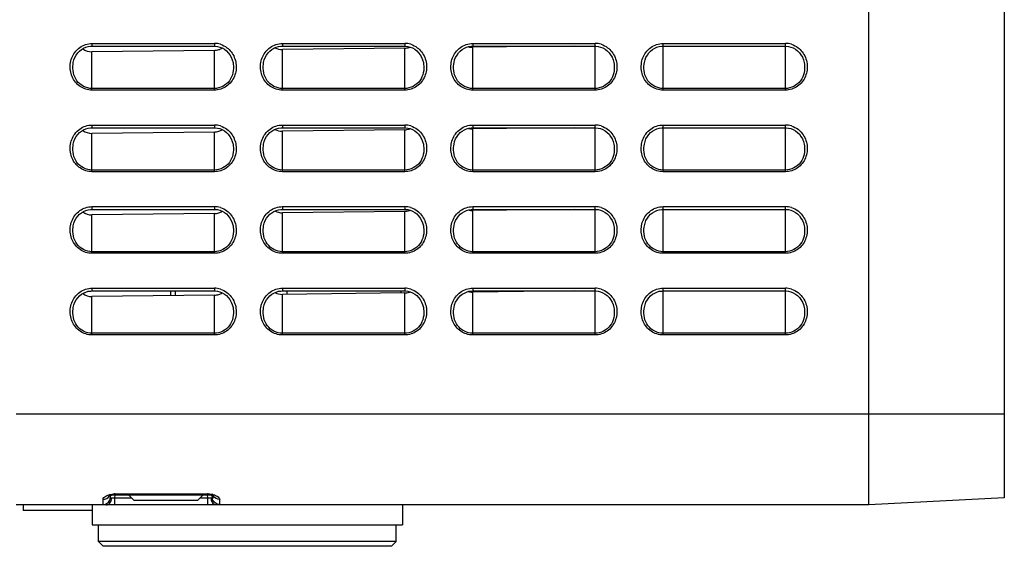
# Model space of a CAD drawing. Header units: millimetres. Extents: x 0 to 1400, y 0 to 1300.
# Tile 2 of 78: x 195 to 303, y 357 to 415. Entities that reach past the tile are written whole.
import ezdxf

# ---------------------------------------------------------------- set-up
doc = ezdxf.new("R2010")
doc.units = ezdxf.units.MM
doc.header["$LTSCALE"] = 84.740741
doc.layers.add('00_COMPONENTS', color=7, linetype='CONTINUOUS')

msp = doc.modelspace()

# ---------------------------------------------------------------- linework, layer by layer
at = {"layer": '00_COMPONENTS', "color": 7, "linetype": 'CONTINUOUS'}
for p, q in [((288.45, 361.36), (288.45, 731.26)), ((303.41, 729.08), (303.41, 362.15)), ((201.61, 411.59), (201.84, 411.73)), ((201.84, 411.73), (202.09, 411.84)), ((202.09, 411.84), (202.35, 411.92)), ((202.35, 411.92), (202.61, 411.95)), ((202.61, 411.95), (202.76, 411.96)), ((202.76, 411.96), (216.26, 411.96)), ((216.26, 411.96), (216.33, 411.96)), ((216.33, 411.96), (216.6, 411.93)), ((216.6, 411.93), (216.87, 411.86)), ((216.87, 411.86), (217.13, 411.76)), ((217.13, 411.76), (217.37, 411.62)), ((222.61, 411.59), (222.84, 411.73)), ((222.84, 411.73), (223.09, 411.84)), ((223.09, 411.84), (223.35, 411.92)), ((223.35, 411.92), (223.61, 411.95)), ((223.61, 411.95), (223.76, 411.96)), ((223.76, 411.96), (237.26, 411.96)), ((237.26, 411.74), (223.76, 411.58)), ((237.26, 411.96), (237.33, 411.96)), ((237.33, 411.96), (237.6, 411.93)), ((237.6, 411.93), (237.87, 411.86)), ((237.87, 411.86), (238.13, 411.76)), ((238.13, 411.76), (238.37, 411.62)), ((243.61, 411.59), (243.84, 411.73)), ((243.84, 411.73), (244.09, 411.84)), ((244.09, 411.84), (244.35, 411.92)), ((244.35, 411.92), (244.61, 411.95)), ((244.61, 411.95), (244.76, 411.96)), ((255.94, 411.96), (244.76, 411.83)), ((244.76, 411.96), (258.26, 411.96)), ((258.26, 411.96), (258.33, 411.96)), ((258.33, 411.96), (258.6, 411.93)), ((258.6, 411.93), (258.87, 411.86)), ((258.87, 411.86), (259.13, 411.76)), ((259.13, 411.76), (259.37, 411.62)), ((264.61, 411.59), (264.84, 411.73)), ((264.84, 411.73), (265.09, 411.84)), ((265.09, 411.84), (265.35, 411.92)), ((265.35, 411.92), (265.61, 411.95)), ((265.61, 411.95), (265.76, 411.96)), ((265.76, 411.96), (279.26, 411.96)), ((279.26, 411.96), (279.33, 411.96)), ((279.33, 411.96), (279.6, 411.93)), ((279.6, 411.93), (279.87, 411.86)), ((279.87, 411.86), (280.13, 411.76)), ((280.13, 411.76), (280.37, 411.62)), ((200.77, 410.44), (200.88, 410.72)), ((200.88, 410.72), (201.03, 410.98)), ((201.03, 410.98), (201.2, 411.21)), ((201.2, 411.21), (201.39, 411.42)), ((201.39, 411.42), (201.61, 411.59)), ((216.26, 411.49), (202.76, 411.34)), ((217.37, 411.62), (217.6, 411.45)), ((217.6, 411.45), (217.8, 411.24)), ((217.8, 411.24), (217.98, 411)), ((217.98, 411), (218.13, 410.74)), ((218.13, 410.74), (218.24, 410.46)), ((221.77, 410.44), (221.88, 410.72)), ((221.88, 410.72), (222.03, 410.98)), ((222.03, 410.98), (222.2, 411.21)), ((222.2, 411.21), (222.39, 411.42)), ((222.39, 411.42), (222.61, 411.59)), ((238.37, 411.62), (238.6, 411.45)), ((238.6, 411.45), (238.8, 411.24)), ((238.8, 411.24), (238.98, 411)), ((238.98, 411), (239.13, 410.74)), ((239.13, 410.74), (239.24, 410.46)), ((242.77, 410.44), (242.88, 410.72)), ((242.88, 410.72), (243.03, 410.98)), ((243.03, 410.98), (243.2, 411.21)), ((243.2, 411.21), (243.39, 411.42)), ((243.39, 411.42), (243.61, 411.59)), ((259.37, 411.62), (259.6, 411.45)), ((259.6, 411.45), (259.8, 411.24)), ((259.8, 411.24), (259.98, 411)), ((259.98, 411), (260.13, 410.74)), ((260.13, 410.74), (260.24, 410.46)), ((263.77, 410.44), (263.88, 410.72)), ((263.88, 410.72), (264.03, 410.98)), ((264.03, 410.98), (264.2, 411.21)), ((264.2, 411.21), (264.39, 411.42)), ((264.39, 411.42), (264.61, 411.59)), ((280.37, 411.62), (280.6, 411.45)), ((280.6, 411.45), (280.8, 411.24)), ((280.8, 411.24), (280.98, 411)), ((280.98, 411), (281.13, 410.74)), ((281.13, 410.74), (281.24, 410.46)), ((200.67, 409.98), (200.7, 410.14)), ((200.7, 410.14), (200.77, 410.44)), ((218.24, 410.46), (218.32, 410.15)), ((218.32, 410.15), (218.35, 409.98)), ((221.67, 409.98), (221.7, 410.14)), ((221.7, 410.14), (221.77, 410.44)), ((239.24, 410.46), (239.32, 410.15)), ((239.32, 410.15), (239.35, 409.98)), ((242.67, 409.98), (242.7, 410.14)), ((242.7, 410.14), (242.77, 410.44)), ((260.24, 410.46), (260.32, 410.15)), ((260.32, 410.15), (260.35, 409.98)), ((263.67, 409.98), (263.7, 410.14)), ((263.7, 410.14), (263.77, 410.44)), ((281.24, 410.46), (281.32, 410.15)), ((281.32, 410.15), (281.35, 409.98)), ((200.88, 401.72), (201.03, 401.98)), ((201.03, 401.98), (201.2, 402.21)), ((201.2, 402.21), (201.39, 402.42)), ((201.39, 402.42), (201.61, 402.59)), ((201.61, 402.59), (201.84, 402.73)), ((201.84, 402.73), (202.09, 402.84)), ((202.09, 402.84), (202.35, 402.92)), ((202.35, 402.92), (202.61, 402.95)), ((202.61, 402.95), (202.76, 402.96)), ((202.76, 402.96), (216.26, 402.96)), ((216.26, 402.49), (202.76, 402.34)), ((216.26, 402.96), (216.33, 402.96)), ((216.33, 402.96), (216.6, 402.93)), ((216.6, 402.93), (216.87, 402.86)), ((216.87, 402.86), (217.13, 402.76)), ((217.13, 402.76), (217.37, 402.62)), ((217.37, 402.62), (217.6, 402.45)), ((217.6, 402.45), (217.8, 402.24)), ((217.8, 402.24), (217.98, 402)), ((217.98, 402), (218.13, 401.74)), ((221.88, 401.72), (222.03, 401.98)), ((222.03, 401.98), (222.2, 402.21)), ((222.2, 402.21), (222.39, 402.42)), ((222.39, 402.42), (222.61, 402.59)), ((222.61, 402.59), (222.84, 402.73)), ((222.84, 402.73), (223.09, 402.84)), ((223.09, 402.84), (223.35, 402.92)), ((223.35, 402.92), (223.61, 402.95)), ((223.61, 402.95), (223.76, 402.96)), ((223.76, 402.96), (237.26, 402.96)), ((237.26, 402.74), (223.76, 402.58)), ((237.26, 402.96), (237.33, 402.96)), ((237.33, 402.96), (237.6, 402.93)), ((237.6, 402.93), (237.87, 402.86)), ((237.87, 402.86), (238.13, 402.76)), ((238.13, 402.76), (238.37, 402.62)), ((238.37, 402.62), (238.6, 402.45)), ((238.6, 402.45), (238.8, 402.24)), ((238.8, 402.24), (238.98, 402)), ((238.98, 402), (239.13, 401.74)), ((242.88, 401.72), (243.03, 401.98)), ((243.03, 401.98), (243.2, 402.21)), ((243.2, 402.21), (243.39, 402.42)), ((243.39, 402.42), (243.61, 402.59)), ((243.61, 402.59), (243.84, 402.73)), ((243.84, 402.73), (244.09, 402.84)), ((244.09, 402.84), (244.35, 402.92)), ((244.35, 402.92), (244.61, 402.95)), ((244.61, 402.95), (244.76, 402.96)), ((255.94, 402.96), (244.76, 402.83)), ((244.76, 402.96), (258.26, 402.96)), ((258.26, 402.96), (258.33, 402.96)), ((258.33, 402.96), (258.6, 402.93)), ((258.6, 402.93), (258.87, 402.86)), ((258.87, 402.86), (259.13, 402.76)), ((259.13, 402.76), (259.37, 402.62)), ((259.37, 402.62), (259.6, 402.45)), ((259.6, 402.45), (259.8, 402.24)), ((259.8, 402.24), (259.98, 402)), ((259.98, 402), (260.13, 401.74)), ((263.88, 401.72), (264.03, 401.98)), ((264.03, 401.98), (264.2, 402.21)), ((264.2, 402.21), (264.39, 402.42)), ((264.39, 402.42), (264.61, 402.59)), ((264.61, 402.59), (264.84, 402.73)), ((264.84, 402.73), (265.09, 402.84)), ((265.09, 402.84), (265.35, 402.92)), ((265.35, 402.92), (265.61, 402.95)), ((265.61, 402.95), (265.76, 402.96)), ((265.76, 402.96), (279.26, 402.96)), ((279.26, 402.96), (279.33, 402.96)), ((279.33, 402.96), (279.6, 402.93)), ((279.6, 402.93), (279.87, 402.86)), ((279.87, 402.86), (280.13, 402.76)), ((280.13, 402.76), (280.37, 402.62)), ((280.37, 402.62), (280.6, 402.45)), ((280.6, 402.45), (280.8, 402.24)), ((280.8, 402.24), (280.98, 402)), ((280.98, 402), (281.13, 401.74)), ((200.67, 400.98), (200.7, 401.14)), ((200.7, 401.14), (200.77, 401.44)), ((200.77, 401.44), (200.88, 401.72)), ((218.13, 401.74), (218.24, 401.46)), ((218.24, 401.46), (218.32, 401.15)), ((218.32, 401.15), (218.35, 400.98)), ((221.67, 400.98), (221.7, 401.14)), ((221.7, 401.14), (221.77, 401.44)), ((221.77, 401.44), (221.88, 401.72)), ((239.13, 401.74), (239.24, 401.46)), ((239.24, 401.46), (239.32, 401.15)), ((239.32, 401.15), (239.35, 400.98)), ((242.67, 400.98), (242.7, 401.14)), ((242.7, 401.14), (242.77, 401.44)), ((242.77, 401.44), (242.88, 401.72)), ((260.13, 401.74), (260.24, 401.46)), ((260.24, 401.46), (260.32, 401.15)), ((260.32, 401.15), (260.35, 400.98)), ((263.67, 400.98), (263.7, 401.14)), ((263.7, 401.14), (263.77, 401.44)), ((263.77, 401.44), (263.88, 401.72)), ((281.13, 401.74), (281.24, 401.46)), ((281.24, 401.46), (281.32, 401.15)), ((281.32, 401.15), (281.35, 400.98)), ((201.2, 393.21), (201.39, 393.42)), ((201.39, 393.42), (201.61, 393.59)), ((201.61, 393.59), (201.84, 393.73)), ((201.84, 393.73), (202.09, 393.84)), ((202.09, 393.84), (202.35, 393.92)), ((202.35, 393.92), (202.61, 393.95)), ((202.61, 393.95), (202.76, 393.96)), ((202.76, 393.96), (216.26, 393.96)), ((216.26, 393.49), (202.76, 393.34)), ((216.26, 393.96), (216.33, 393.96)), ((216.33, 393.96), (216.6, 393.93)), ((216.6, 393.93), (216.87, 393.86)), ((216.87, 393.86), (217.13, 393.76)), ((217.13, 393.76), (217.37, 393.62)), ((217.37, 393.62), (217.6, 393.45)), ((217.6, 393.45), (217.8, 393.24)), ((217.8, 393.24), (217.98, 393)), ((222.2, 393.21), (222.39, 393.42)), ((222.39, 393.42), (222.61, 393.59)), ((222.61, 393.59), (222.84, 393.73)), ((222.84, 393.73), (223.09, 393.84)), ((223.09, 393.84), (223.35, 393.92)), ((223.35, 393.92), (223.61, 393.95)), ((223.61, 393.95), (223.76, 393.96)), ((223.76, 393.96), (237.26, 393.96)), ((237.26, 393.74), (223.76, 393.58)), ((237.26, 393.96), (237.33, 393.96)), ((237.33, 393.96), (237.6, 393.93)), ((237.6, 393.93), (237.87, 393.86)), ((237.87, 393.86), (238.13, 393.76)), ((238.13, 393.76), (238.37, 393.62)), ((238.37, 393.62), (238.6, 393.45)), ((238.6, 393.45), (238.8, 393.24)), ((238.8, 393.24), (238.98, 393)), ((243.2, 393.21), (243.39, 393.42)), ((243.39, 393.42), (243.61, 393.59)), ((243.61, 393.59), (243.84, 393.73)), ((243.84, 393.73), (244.09, 393.84)), ((244.09, 393.84), (244.35, 393.92)), ((244.35, 393.92), (244.61, 393.95)), ((244.61, 393.95), (244.76, 393.96)), ((255.94, 393.96), (244.76, 393.83)), ((244.76, 393.96), (258.26, 393.96)), ((258.26, 393.96), (258.33, 393.96)), ((258.33, 393.96), (258.6, 393.93)), ((258.6, 393.93), (258.87, 393.86)), ((258.87, 393.86), (259.13, 393.76)), ((259.13, 393.76), (259.37, 393.62)), ((259.37, 393.62), (259.6, 393.45)), ((259.6, 393.45), (259.8, 393.24)), ((259.8, 393.24), (259.98, 393)), ((264.2, 393.21), (264.39, 393.42)), ((264.39, 393.42), (264.61, 393.59)), ((264.61, 393.59), (264.84, 393.73)), ((264.84, 393.73), (265.09, 393.84)), ((265.09, 393.84), (265.35, 393.92)), ((265.35, 393.92), (265.61, 393.95)), ((265.61, 393.95), (265.76, 393.96)), ((265.76, 393.96), (279.26, 393.96)), ((279.26, 393.96), (279.33, 393.96)), ((279.33, 393.96), (279.6, 393.93)), ((279.6, 393.93), (279.87, 393.86)), ((279.87, 393.86), (280.13, 393.76)), ((280.13, 393.76), (280.37, 393.62)), ((280.37, 393.62), (280.6, 393.45)), ((280.6, 393.45), (280.8, 393.24)), ((280.8, 393.24), (280.98, 393)), ((200.67, 391.98), (200.7, 392.14)), ((200.7, 392.14), (200.77, 392.44)), ((200.77, 392.44), (200.88, 392.72)), ((200.88, 392.72), (201.03, 392.98)), ((201.03, 392.98), (201.2, 393.21)), ((217.98, 393), (218.13, 392.74)), ((218.13, 392.74), (218.24, 392.46)), ((218.24, 392.46), (218.32, 392.15)), ((218.32, 392.15), (218.35, 391.98)), ((221.67, 391.98), (221.7, 392.14)), ((221.7, 392.14), (221.77, 392.44)), ((221.77, 392.44), (221.88, 392.72)), ((221.88, 392.72), (222.03, 392.98)), ((222.03, 392.98), (222.2, 393.21)), ((238.98, 393), (239.13, 392.74)), ((239.13, 392.74), (239.24, 392.46)), ((239.24, 392.46), (239.32, 392.15)), ((239.32, 392.15), (239.35, 391.98)), ((242.67, 391.98), (242.7, 392.14)), ((242.7, 392.14), (242.77, 392.44)), ((242.77, 392.44), (242.88, 392.72)), ((242.88, 392.72), (243.03, 392.98)), ((243.03, 392.98), (243.2, 393.21)), ((259.98, 393), (260.13, 392.74)), ((260.13, 392.74), (260.24, 392.46)), ((260.24, 392.46), (260.32, 392.15)), ((260.32, 392.15), (260.35, 391.98)), ((263.67, 391.98), (263.7, 392.14)), ((263.7, 392.14), (263.77, 392.44)), ((263.77, 392.44), (263.88, 392.72)), ((263.88, 392.72), (264.03, 392.98)), ((264.03, 392.98), (264.2, 393.21)), ((280.98, 393), (281.13, 392.74)), ((281.13, 392.74), (281.24, 392.46)), ((281.24, 392.46), (281.32, 392.15)), ((281.32, 392.15), (281.35, 391.98)), ((201.39, 384.42), (201.61, 384.59)), ((201.61, 384.59), (201.84, 384.73)), ((201.74, 384.67), (201.88, 384.75)), ((201.84, 384.73), (202.09, 384.84)), ((201.88, 384.75), (202.14, 384.86)), ((202.09, 384.84), (202.35, 384.92)), ((202.14, 384.86), (202.4, 384.93)), ((202.35, 384.92), (202.61, 384.95)), ((202.4, 384.93), (202.65, 384.95)), ((202.61, 384.95), (202.76, 384.96)), ((202.76, 384.96), (216.26, 384.96)), ((211.44, 384.96), (211.44, 384.44)), ((211.92, 384.96), (211.92, 384.44)), ((216.26, 384.96), (216.33, 384.96)), ((216.33, 384.96), (216.6, 384.93)), ((216.6, 384.93), (216.87, 384.86)), ((216.87, 384.86), (217.13, 384.76)), ((217.13, 384.76), (217.37, 384.62)), ((217.37, 384.62), (217.6, 384.45)), ((222.39, 384.42), (222.61, 384.59)), ((222.61, 384.59), (222.84, 384.73)), ((222.84, 384.73), (223.09, 384.84)), ((223.09, 384.84), (223.35, 384.92)), ((223.35, 384.92), (223.61, 384.95)), ((223.61, 384.95), (223.76, 384.96)), ((223.76, 384.96), (237.26, 384.96)), ((237.26, 384.74), (223.76, 384.58)), ((224.28, 384.59), (224.28, 384.96)), ((236.84, 384.96), (236.84, 384.74)), ((237.26, 384.96), (237.33, 384.96)), ((237.33, 384.96), (237.6, 384.93)), ((237.6, 384.93), (237.87, 384.86)), ((237.87, 384.86), (238.13, 384.76)), ((238.13, 384.76), (238.37, 384.62)), ((238.37, 384.62), (238.6, 384.45)), ((243.39, 384.42), (243.61, 384.59)), ((243.61, 384.59), (243.84, 384.73)), ((243.84, 384.73), (244.09, 384.84)), ((244.09, 384.84), (244.35, 384.92)), ((244.35, 384.92), (244.61, 384.95)), ((244.61, 384.95), (244.76, 384.96)), ((244.76, 384.96), (258.26, 384.96)), ((255.94, 384.96), (244.76, 384.83)), ((258.26, 384.96), (258.33, 384.96)), ((258.33, 384.96), (258.6, 384.93)), ((258.6, 384.93), (258.87, 384.86)), ((258.87, 384.86), (259.13, 384.76)), ((259.13, 384.76), (259.37, 384.62)), ((259.37, 384.62), (259.6, 384.45)), ((264.39, 384.42), (264.61, 384.59)), ((264.61, 384.59), (264.84, 384.73)), ((264.84, 384.73), (265.09, 384.84)), ((265.09, 384.84), (265.35, 384.92)), ((265.35, 384.92), (265.61, 384.95)), ((265.61, 384.95), (265.76, 384.96)), ((265.76, 384.96), (279.26, 384.96)), ((279.26, 384.96), (279.33, 384.96)), ((279.33, 384.96), (279.6, 384.93)), ((279.6, 384.93), (279.87, 384.86)), ((279.87, 384.86), (280.13, 384.76)), ((280.13, 384.76), (280.37, 384.62)), ((280.37, 384.62), (280.6, 384.45)), ((200.77, 383.44), (200.88, 383.72)), ((200.88, 383.72), (201.03, 383.98)), ((201.03, 383.98), (201.2, 384.21)), ((201.2, 384.21), (201.39, 384.42)), ((216.26, 384.49), (202.76, 384.34)), ((217.6, 384.45), (217.8, 384.24)), ((217.8, 384.24), (217.98, 384)), ((217.98, 384), (218.13, 383.74)), ((218.13, 383.74), (218.24, 383.46)), ((218.24, 383.46), (218.32, 383.15)), ((221.77, 383.44), (221.88, 383.72)), ((221.88, 383.72), (222.03, 383.98)), ((222.03, 383.98), (222.2, 384.21)), ((222.2, 384.21), (222.39, 384.42)), ((238.6, 384.45), (238.8, 384.24)), ((238.8, 384.24), (238.98, 384)), ((238.98, 384), (239.13, 383.74)), ((239.13, 383.74), (239.24, 383.46)), ((239.24, 383.46), (239.32, 383.15)), ((242.77, 383.44), (242.88, 383.72)), ((242.88, 383.72), (243.03, 383.98)), ((243.03, 383.98), (243.2, 384.21)), ((243.2, 384.21), (243.39, 384.42)), ((259.6, 384.45), (259.8, 384.24)), ((259.8, 384.24), (259.98, 384)), ((259.98, 384), (260.13, 383.74)), ((260.13, 383.74), (260.24, 383.46)), ((260.24, 383.46), (260.32, 383.15)), ((263.77, 383.44), (263.88, 383.72)), ((263.88, 383.72), (264.03, 383.98)), ((264.03, 383.98), (264.2, 384.21)), ((264.2, 384.21), (264.39, 384.42)), ((280.6, 384.45), (280.8, 384.24)), ((280.8, 384.24), (280.98, 384)), ((280.98, 384), (281.13, 383.74)), ((281.13, 383.74), (281.24, 383.46)), ((281.24, 383.46), (281.32, 383.15)), ((200.67, 382.98), (200.7, 383.14)), ((200.7, 383.14), (200.77, 383.44)), ((218.32, 383.15), (218.35, 382.98)), ((221.67, 382.98), (221.7, 383.14)), ((221.7, 383.14), (221.77, 383.44)), ((239.32, 383.15), (239.35, 382.98)), ((242.67, 382.98), (242.7, 383.14)), ((242.7, 383.14), (242.77, 383.44)), ((260.32, 383.15), (260.35, 382.98)), ((263.67, 382.98), (263.7, 383.14)), ((263.7, 383.14), (263.77, 383.44)), ((281.32, 383.15), (281.35, 382.98)), ((204.65, 362.35), (204.64, 362.33)), ((204.64, 362.33), (204.65, 362.34)), ((204.64, 362.33), (204.64, 362.33)), ((204.65, 362.34), (204.68, 362.36)), ((204.68, 362.36), (204.74, 362.38)), ((204.74, 362.38), (204.81, 362.41)), ((204.81, 362.41), (204.9, 362.44)), ((204.9, 362.44), (205, 362.46)), ((205, 362.46), (205.11, 362.48)), ((205.11, 362.48), (205.23, 362.49)), ((205.23, 362.49), (205.31, 362.49)), ((205.31, 362.49), (215.52, 362.49)), ((206.78, 362.49), (207.41, 361.86)), ((214.41, 361.86), (207.41, 361.86)), ((215.04, 362.49), (214.41, 361.86)), ((215.52, 362.49), (215.57, 362.49)), ((215.57, 362.49), (215.68, 362.48)), ((215.68, 362.48), (215.8, 362.47)), ((215.8, 362.47), (215.9, 362.45)), ((215.9, 362.45), (216, 362.42)), ((216, 362.42), (216.08, 362.39)), ((216.08, 362.39), (216.13, 362.36)), ((216.13, 362.36), (216.17, 362.34)), ((216.17, 362.34), (216.17, 362.34)), ((303.41, 362.15), (288.45, 361.36)), ((288.45, 361.36), (194.41, 361.36)), ((195.16, 361.36), (195.16, 360.76)), ((202.79, 360.76), (195.16, 360.76)), ((202.79, 361.36), (202.79, 359.17)), ((237.03, 361.36), (237.03, 359.17)), ((202.79, 359.17), (237.03, 359.17)), ((203.49, 357.31), (203.49, 359.17)), ((236.33, 357.31), (236.33, 359.17)), ((204, 356.8), (203.49, 357.31)), ((236.33, 357.31), (203.49, 357.31)), ((235.82, 356.8), (204, 356.8)), ((235.82, 356.8), (236.33, 357.31))]:
    msp.add_line(p, q, dxfattribs=at)
at = {"layer": '00_COMPONENTS', "color": 9, "linetype": 'CONTINUOUS'}
for p, q in [((202.76, 412.26), (202.76, 411.96)), ((202.76, 412.26), (216.26, 412.26)), ((216.26, 412.26), (216.26, 411.96)), ((223.76, 412.26), (223.76, 411.96)), ((223.76, 412.26), (237.26, 412.26)), ((237.26, 412.26), (237.26, 411.96)), ((237.26, 407.11), (237.26, 411.74)), ((244.76, 412.26), (244.76, 411.96)), ((244.76, 412.26), (258.26, 412.26)), ((244.76, 407.11), (244.76, 411.83)), ((258.26, 407.11), (258.26, 412.26)), ((265.76, 407.11), (265.76, 412.26)), ((265.76, 412.26), (279.26, 412.26)), ((279.26, 407.11), (279.26, 412.26)), ((202.76, 407.11), (202.76, 411.34)), ((216.26, 407.11), (216.26, 411.49)), ((223.76, 407.11), (223.76, 411.58)), ((200.67, 409.98), (200.67, 409.99)), ((218.35, 409.99), (218.35, 409.98)), ((221.67, 409.98), (221.67, 409.99)), ((239.35, 409.99), (239.35, 409.98)), ((242.67, 409.98), (242.67, 409.99)), ((260.35, 409.99), (260.35, 409.98)), ((263.67, 409.98), (263.67, 409.99)), ((281.35, 409.99), (281.35, 409.98)), ((216.26, 407.29), (202.76, 407.29)), ((216.26, 407.11), (202.76, 407.11)), ((237.26, 407.29), (223.76, 407.29)), ((237.26, 407.11), (223.76, 407.11)), ((258.26, 407.29), (244.76, 407.29)), ((258.26, 407.11), (244.76, 407.11)), ((279.26, 407.29), (265.76, 407.29)), ((279.26, 407.11), (265.76, 407.11)), ((202.76, 403.26), (202.76, 402.96)), ((202.76, 403.26), (216.26, 403.26)), ((216.26, 403.26), (216.26, 402.96)), ((223.76, 403.26), (223.76, 402.96)), ((223.76, 403.26), (237.26, 403.26)), ((237.26, 403.26), (237.26, 402.96)), ((244.76, 403.26), (244.76, 402.96)), ((244.76, 403.26), (258.26, 403.26)), ((258.26, 398.11), (258.26, 403.26)), ((265.76, 398.11), (265.76, 403.26)), ((265.76, 403.26), (279.26, 403.26)), ((279.26, 398.11), (279.26, 403.26)), ((202.76, 398.11), (202.76, 402.34)), ((216.26, 398.11), (216.26, 402.49)), ((223.76, 398.11), (223.76, 402.58)), ((237.26, 398.11), (237.26, 402.74)), ((244.76, 398.11), (244.76, 402.83)), ((200.67, 400.98), (200.67, 400.99)), ((218.35, 400.99), (218.35, 400.98)), ((221.67, 400.98), (221.67, 400.99)), ((239.35, 400.99), (239.35, 400.98)), ((242.67, 400.98), (242.67, 400.99)), ((260.35, 400.99), (260.35, 400.98)), ((263.67, 400.98), (263.67, 400.99)), ((281.35, 400.99), (281.35, 400.98)), ((216.26, 398.29), (202.76, 398.29)), ((216.26, 398.11), (202.76, 398.11)), ((237.26, 398.29), (223.76, 398.29)), ((237.26, 398.11), (223.76, 398.11)), ((258.26, 398.29), (244.76, 398.29)), ((258.26, 398.11), (244.76, 398.11)), ((279.26, 398.29), (265.76, 398.29)), ((279.26, 398.11), (265.76, 398.11)), ((202.76, 394.26), (202.76, 393.96)), ((202.76, 394.26), (216.26, 394.26)), ((202.76, 389.11), (202.76, 393.34)), ((216.26, 394.26), (216.26, 393.96)), ((216.26, 389.11), (216.26, 393.49)), ((223.76, 394.26), (223.76, 393.96)), ((223.76, 394.26), (237.26, 394.26)), ((223.76, 389.11), (223.76, 393.58)), ((237.26, 394.26), (237.26, 393.96)), ((237.26, 389.11), (237.26, 393.74)), ((244.76, 394.26), (244.76, 393.96)), ((244.76, 394.26), (258.26, 394.26)), ((244.76, 389.11), (244.76, 393.83)), ((258.26, 389.11), (258.26, 394.26)), ((265.76, 389.11), (265.76, 394.26)), ((265.76, 394.26), (279.26, 394.26)), ((279.26, 389.11), (279.26, 394.26)), ((200.67, 391.98), (200.67, 391.99)), ((218.35, 391.99), (218.35, 391.98)), ((221.67, 391.98), (221.67, 391.99)), ((239.35, 391.99), (239.35, 391.98)), ((242.67, 391.98), (242.67, 391.99)), ((260.35, 391.99), (260.35, 391.98)), ((263.67, 391.98), (263.67, 391.99)), ((281.35, 391.99), (281.35, 391.98)), ((216.26, 389.29), (202.76, 389.29)), ((216.26, 389.11), (202.76, 389.11)), ((237.26, 389.29), (223.76, 389.29)), ((237.26, 389.11), (223.76, 389.11)), ((258.26, 389.29), (244.76, 389.29)), ((258.26, 389.11), (244.76, 389.11)), ((279.26, 389.29), (265.76, 389.29)), ((279.26, 389.11), (265.76, 389.11)), ((202.76, 385.26), (202.76, 384.96)), ((202.76, 385.26), (216.26, 385.26)), ((216.26, 385.26), (216.26, 384.96)), ((223.76, 385.26), (223.76, 384.96)), ((223.76, 385.26), (237.26, 385.26)), ((223.76, 380.11), (223.76, 384.58)), ((237.26, 385.26), (237.26, 384.96)), ((237.26, 380.11), (237.26, 384.74)), ((244.76, 385.26), (244.76, 384.96)), ((244.76, 385.26), (258.26, 385.26)), ((244.76, 380.11), (244.76, 384.83)), ((258.26, 380.11), (258.26, 385.26)), ((265.76, 380.11), (265.76, 385.26)), ((265.76, 385.26), (279.26, 385.26)), ((279.26, 380.11), (279.26, 385.26)), ((202.76, 380.11), (202.76, 384.34)), ((216.26, 380.11), (216.26, 384.49)), ((200.67, 382.98), (200.67, 382.99)), ((218.35, 382.99), (218.35, 382.98)), ((221.67, 382.98), (221.67, 382.99)), ((239.35, 382.99), (239.35, 382.98)), ((242.67, 382.98), (242.67, 382.99)), ((260.35, 382.99), (260.35, 382.98)), ((263.67, 382.98), (263.67, 382.99)), ((281.35, 382.99), (281.35, 382.98)), ((216.26, 380.29), (202.76, 380.29)), ((237.26, 380.29), (223.76, 380.29)), ((258.26, 380.29), (244.76, 380.29)), ((279.26, 380.29), (265.76, 380.29)), ((216.26, 380.11), (202.76, 380.11)), ((237.26, 380.11), (223.76, 380.11)), ((258.26, 380.11), (244.76, 380.11)), ((279.26, 380.11), (265.76, 380.11)), ((303.41, 371.36), (194.41, 371.36)), ((203.99, 361.41), (203.98, 361.95)), ((204.79, 362.16), (204.78, 362.4)), ((204.79, 362.16), (204.8, 362.41)), ((205.28, 362.12), (205.3, 362.49)), ((205.28, 361.36), (205.28, 362.12)), ((207.15, 362.12), (205.28, 362.12)), ((205.31, 362.59), (205.31, 362.5)), ((205.31, 362.59), (215.52, 362.59)), ((205.31, 362.5), (205.31, 362.49)), ((215.54, 362.12), (214.67, 362.12)), ((215.52, 362.59), (215.52, 362.5)), ((215.52, 362.5), (215.52, 362.49)), ((215.54, 362.12), (215.52, 362.49)), ((215.54, 361.36), (215.54, 362.12)), ((216.04, 362.16), (216.02, 362.41)), ((216.04, 362.4), (216.04, 362.16)), ((216.84, 361.64), (216.84, 361.41))]:
    msp.add_line(p, q, dxfattribs=at)
for centre, radius, start, end in [((216.26, 409.96), 2.3, 73.058, 89.9419), ((237.26, 409.96), 2.3, 73.058, 89.9419), ((258.26, 409.96), 2.3, 73.058, 89.9419), ((279.26, 409.96), 2.3, 73.058, 89.9419), ((216.26, 400.96), 2.3, 73.058, 89.9419), ((237.26, 400.96), 2.3, 73.058, 89.9419), ((258.26, 400.96), 2.3, 73.058, 89.9419), ((279.26, 400.96), 2.3, 73.058, 89.9419), ((216.26, 391.96), 2.3, 73.058, 89.9419), ((237.26, 391.96), 2.3, 73.058, 89.9419), ((258.26, 391.96), 2.3, 73.058, 89.9419), ((279.26, 391.96), 2.3, 73.058, 89.9419), ((216.26, 382.96), 2.3, 73.058, 89.9419), ((237.26, 382.96), 2.3, 73.058, 89.9419), ((258.26, 382.96), 2.3, 73.058, 89.9419), ((279.26, 382.96), 2.3, 73.058, 89.9419), ((204, 362.2), 0.785, 347.0994, 356.9061), ((203.86, 362.16), 1.05, 349.6638, 356.8666), ((205.31, 360.35), 2.24, 90.0407, 93.492), ((215.52, 360.34), 2.25, 88.3394, 90.0113), ((216.96, 362.16), 1.05, 183.148, 190.3819), ((216.82, 362.2), 0.785, 183.094, 192.9002), ((358.26, 358.97), 141.45, 178.7916, 178.9166), ((216.65, 361.96), 0.196, 358.8278, 5.5883)]:
    msp.add_arc(centre, radius, start, end, dxfattribs=at)
at = {"layer": '00_COMPONENTS', "color": 7, "linetype": 'CONTINUOUS'}
for centre, radius, start, end in [((216.24, 413.18), 1.69, 287.9671, 302.0704), ((237.23, 413.41), 1.67, 287.9609, 291.9396), ((216.24, 404.18), 1.69, 287.9671, 302.0704), ((237.23, 404.41), 1.67, 287.9609, 291.9396), ((216.24, 395.18), 1.69, 287.9671, 302.0704), ((237.23, 395.41), 1.67, 287.9609, 291.9396), ((216.24, 386.18), 1.69, 287.9671, 302.0704), ((237.23, 386.41), 1.67, 287.9609, 291.9396)]:
    msp.add_arc(centre, radius, start, end, dxfattribs=at)
at = {"layer": '00_COMPONENTS', "color": 9, "linetype": 'CONTINUOUS'}
for points in [[(200.86, 411.27), (201.02, 411.48), (201.2, 411.67), (201.42, 411.82)], [(201.42, 411.82), (201.8, 412.1), (202.29, 412.26), (202.76, 412.26)], [(216.93, 412.16), (217.18, 412.08), (217.43, 411.95), (217.65, 411.79)], [(217.65, 411.79), (217.82, 411.66), (217.98, 411.5), (218.11, 411.33)], [(221.86, 411.27), (222.02, 411.48), (222.2, 411.67), (222.42, 411.82)], [(222.42, 411.82), (222.8, 412.1), (223.29, 412.26), (223.76, 412.26)], [(237.93, 412.16), (238.18, 412.08), (238.43, 411.95), (238.65, 411.79)], [(238.65, 411.79), (238.82, 411.66), (238.98, 411.5), (239.11, 411.33)], [(242.86, 411.27), (243.02, 411.48), (243.2, 411.67), (243.42, 411.82)], [(243.42, 411.82), (243.8, 412.1), (244.29, 412.26), (244.76, 412.26)], [(258.93, 412.16), (259.18, 412.08), (259.43, 411.95), (259.65, 411.79)], [(259.65, 411.79), (259.82, 411.66), (259.98, 411.5), (260.11, 411.33)], [(263.86, 411.27), (264.02, 411.48), (264.2, 411.67), (264.42, 411.82)], [(264.42, 411.82), (264.8, 412.1), (265.29, 412.26), (265.76, 412.26)], [(279.93, 412.16), (280.18, 412.08), (280.43, 411.95), (280.65, 411.79)], [(280.65, 411.79), (280.82, 411.66), (280.98, 411.5), (281.11, 411.33)], [(201.42, 402.82), (201.8, 403.1), (202.29, 403.26), (202.76, 403.26)], [(216.93, 403.16), (217.18, 403.08), (217.43, 402.95), (217.65, 402.79)], [(222.42, 402.82), (222.8, 403.1), (223.29, 403.26), (223.76, 403.26)], [(237.93, 403.16), (238.18, 403.08), (238.43, 402.95), (238.65, 402.79)], [(243.42, 402.82), (243.8, 403.1), (244.29, 403.26), (244.76, 403.26)], [(258.93, 403.16), (259.18, 403.08), (259.43, 402.95), (259.65, 402.79)], [(264.42, 402.82), (264.8, 403.1), (265.29, 403.26), (265.76, 403.26)], [(279.93, 403.16), (280.18, 403.08), (280.43, 402.95), (280.65, 402.79)], [(200.86, 402.27), (201.02, 402.48), (201.2, 402.67), (201.42, 402.82)], [(217.65, 402.79), (217.82, 402.66), (217.98, 402.5), (218.11, 402.33)], [(221.86, 402.27), (222.02, 402.48), (222.2, 402.67), (222.42, 402.82)], [(238.65, 402.79), (238.82, 402.66), (238.98, 402.5), (239.11, 402.33)], [(242.86, 402.27), (243.02, 402.48), (243.2, 402.67), (243.42, 402.82)], [(259.65, 402.79), (259.82, 402.66), (259.98, 402.5), (260.11, 402.33)], [(263.86, 402.27), (264.02, 402.48), (264.2, 402.67), (264.42, 402.82)], [(280.65, 402.79), (280.82, 402.66), (280.98, 402.5), (281.11, 402.33)], [(200.86, 393.27), (201.02, 393.48), (201.2, 393.67), (201.42, 393.82)], [(201.42, 393.82), (201.8, 394.1), (202.29, 394.26), (202.76, 394.26)], [(216.93, 394.16), (217.18, 394.08), (217.43, 393.95), (217.65, 393.79)], [(217.65, 393.79), (217.82, 393.66), (217.98, 393.5), (218.11, 393.33)], [(221.86, 393.27), (222.02, 393.48), (222.2, 393.67), (222.42, 393.82)], [(222.42, 393.82), (222.8, 394.1), (223.29, 394.26), (223.76, 394.26)], [(237.93, 394.16), (238.18, 394.08), (238.43, 393.95), (238.65, 393.79)], [(238.65, 393.79), (238.82, 393.66), (238.98, 393.5), (239.11, 393.33)], [(242.86, 393.27), (243.02, 393.48), (243.2, 393.67), (243.42, 393.82)], [(243.42, 393.82), (243.8, 394.1), (244.29, 394.26), (244.76, 394.26)], [(258.93, 394.16), (259.18, 394.08), (259.43, 393.95), (259.65, 393.79)], [(259.65, 393.79), (259.82, 393.66), (259.98, 393.5), (260.11, 393.33)], [(263.86, 393.27), (264.02, 393.48), (264.2, 393.67), (264.42, 393.82)], [(264.42, 393.82), (264.8, 394.1), (265.29, 394.26), (265.76, 394.26)], [(279.93, 394.16), (280.18, 394.08), (280.43, 393.95), (280.65, 393.79)], [(280.65, 393.79), (280.82, 393.66), (280.98, 393.5), (281.11, 393.33)], [(200.86, 384.27), (201.02, 384.48), (201.2, 384.67), (201.42, 384.82)], [(201.42, 384.82), (201.8, 385.1), (202.29, 385.26), (202.76, 385.26)], [(216.93, 385.16), (217.18, 385.08), (217.43, 384.95), (217.65, 384.79)], [(217.65, 384.79), (217.82, 384.66), (217.98, 384.5), (218.11, 384.33)], [(221.86, 384.27), (222.02, 384.48), (222.2, 384.67), (222.42, 384.82)], [(222.42, 384.82), (222.8, 385.1), (223.29, 385.26), (223.76, 385.26)], [(237.93, 385.16), (238.18, 385.08), (238.43, 384.95), (238.65, 384.79)], [(238.65, 384.79), (238.82, 384.66), (238.98, 384.5), (239.11, 384.33)], [(242.86, 384.27), (243.02, 384.48), (243.2, 384.67), (243.42, 384.82)], [(243.42, 384.82), (243.8, 385.1), (244.29, 385.26), (244.76, 385.26)], [(258.93, 385.16), (259.18, 385.08), (259.43, 384.95), (259.65, 384.79)], [(259.65, 384.79), (259.82, 384.66), (259.98, 384.5), (260.11, 384.33)], [(263.86, 384.27), (264.02, 384.48), (264.2, 384.67), (264.42, 384.82)], [(264.42, 384.82), (264.8, 385.1), (265.29, 385.26), (265.76, 385.26)], [(279.93, 385.16), (280.18, 385.08), (280.43, 384.95), (280.65, 384.79)], [(280.65, 384.79), (280.82, 384.66), (280.98, 384.5), (281.11, 384.33)], [(203.98, 361.95), (204.25, 361.95), (204.55, 362.12), (204.69, 362.36)], [(204.69, 362.36), (204.72, 362.42), (204.75, 362.5), (204.76, 362.57)], [(215.58, 362.59), (215.79, 362.58), (215.99, 362.55), (216.18, 362.49)], [(216.14, 362.36), (216.1, 362.43), (216.07, 362.5), (216.06, 362.58)], [(216.85, 361.95), (216.58, 361.95), (216.27, 362.12), (216.14, 362.36)], [(216.75, 362.16), (216.8, 362.11), (216.84, 362.05), (216.85, 361.98)]]:
    msp.add_open_spline(points, degree=3, dxfattribs=at)
at = {"layer": '00_COMPONENTS', "color": 7, "linetype": 'CONTINUOUS'}
for points in [[(222.95, 411.78), (223.2, 411.65), (223.48, 411.58), (223.76, 411.58)], [(237.26, 411.74), (237.43, 411.74), (237.59, 411.77), (237.75, 411.82)], [(244.28, 411.89), (244.43, 411.85), (244.6, 411.83), (244.76, 411.83)], [(201.74, 411.67), (202.02, 411.45), (202.4, 411.33), (202.76, 411.34)], [(216.26, 411.49), (216.43, 411.5), (216.6, 411.52), (216.76, 411.58)], [(201.74, 402.67), (202.02, 402.45), (202.4, 402.33), (202.76, 402.34)], [(216.26, 402.49), (216.43, 402.5), (216.6, 402.52), (216.76, 402.58)], [(222.95, 402.78), (223.2, 402.65), (223.48, 402.58), (223.76, 402.58)], [(237.26, 402.74), (237.43, 402.74), (237.59, 402.77), (237.75, 402.82)], [(244.28, 402.89), (244.43, 402.85), (244.6, 402.83), (244.76, 402.83)], [(201.74, 393.67), (202.02, 393.45), (202.4, 393.33), (202.76, 393.34)], [(216.26, 393.49), (216.43, 393.5), (216.6, 393.52), (216.76, 393.58)], [(222.95, 393.78), (223.2, 393.65), (223.48, 393.58), (223.76, 393.58)], [(237.26, 393.74), (237.43, 393.74), (237.59, 393.77), (237.75, 393.82)], [(244.28, 393.89), (244.43, 393.85), (244.6, 393.83), (244.76, 393.83)], [(201.74, 384.67), (202.02, 384.45), (202.4, 384.33), (202.76, 384.34)], [(216.26, 384.49), (216.43, 384.5), (216.6, 384.52), (216.76, 384.58)], [(222.95, 384.78), (223.2, 384.65), (223.48, 384.58), (223.76, 384.58)], [(237.26, 384.74), (237.43, 384.74), (237.59, 384.77), (237.75, 384.82)], [(244.28, 384.89), (244.43, 384.85), (244.6, 384.83), (244.76, 384.83)]]:
    msp.add_open_spline(points, degree=3, dxfattribs=at)
at = {"layer": '00_COMPONENTS', "color": 9, "linetype": 'CONTINUOUS'}
for points, knots in [([(202.76, 407.11), (202.3, 407.11), (201.35, 407.41), (200.45, 408.55), (200.25, 409.99), (200.59, 410.9), (200.86, 411.27)], [0, 0, 0, 0, 0.249335, 0.499117, 0.749601, 1, 1, 1, 1]), ([(218.11, 411.33), (218.4, 410.96), (218.77, 410.04), (218.59, 408.59), (217.69, 407.42), (216.73, 407.11), (216.26, 407.11)], [0, 0, 0, 0, 0.25029, 0.500748, 0.750567, 1, 1, 1, 1]), ([(223.76, 407.11), (223.3, 407.11), (222.35, 407.41), (221.45, 408.55), (221.25, 409.99), (221.59, 410.9), (221.86, 411.27)], [0, 0, 0, 0, 0.249335, 0.499117, 0.749601, 1, 1, 1, 1]), ([(239.11, 411.33), (239.4, 410.96), (239.77, 410.04), (239.59, 408.59), (238.69, 407.42), (237.73, 407.11), (237.26, 407.11)], [0, 0, 0, 0, 0.25029, 0.500748, 0.750567, 1, 1, 1, 1]), ([(244.76, 407.11), (244.3, 407.11), (243.35, 407.41), (242.45, 408.55), (242.25, 409.99), (242.59, 410.9), (242.86, 411.27)], [0, 0, 0, 0, 0.249335, 0.499117, 0.749601, 1, 1, 1, 1]), ([(260.11, 411.33), (260.4, 410.96), (260.77, 410.04), (260.59, 408.59), (259.69, 407.42), (258.73, 407.11), (258.26, 407.11)], [0, 0, 0, 0, 0.25029, 0.500748, 0.750567, 1, 1, 1, 1]), ([(265.76, 407.11), (265.3, 407.11), (264.35, 407.41), (263.45, 408.55), (263.25, 409.99), (263.59, 410.9), (263.86, 411.27)], [0, 0, 0, 0, 0.249335, 0.499117, 0.749601, 1, 1, 1, 1]), ([(281.11, 411.33), (281.4, 410.96), (281.77, 410.04), (281.59, 408.59), (280.69, 407.42), (279.73, 407.11), (279.26, 407.11)], [0, 0, 0, 0, 0.25029, 0.500748, 0.750567, 1, 1, 1, 1]), ([(202.76, 407.29), (202.14, 407.29), (200.82, 407.97), (200.59, 409.35), (200.67, 409.98)], [0, 0, 0, 0, 0.497963, 1, 1, 1, 1]), ([(218.35, 409.98), (218.43, 409.35), (218.2, 407.97), (216.88, 407.29), (216.26, 407.29)], [0, 0, 0, 0, 0.501882, 1, 1, 1, 1]), ([(223.76, 407.29), (223.14, 407.29), (221.82, 407.97), (221.59, 409.35), (221.67, 409.98)], [0, 0, 0, 0, 0.497963, 1, 1, 1, 1]), ([(239.35, 409.98), (239.43, 409.35), (239.2, 407.97), (237.88, 407.29), (237.26, 407.29)], [0, 0, 0, 0, 0.501882, 1, 1, 1, 1]), ([(244.76, 407.29), (244.14, 407.29), (242.82, 407.97), (242.59, 409.35), (242.67, 409.98)], [0, 0, 0, 0, 0.497963, 1, 1, 1, 1]), ([(260.35, 409.98), (260.43, 409.35), (260.2, 407.97), (258.88, 407.29), (258.26, 407.29)], [0, 0, 0, 0, 0.501882, 1, 1, 1, 1]), ([(265.76, 407.29), (265.14, 407.29), (263.82, 407.97), (263.59, 409.35), (263.67, 409.98)], [0, 0, 0, 0, 0.497963, 1, 1, 1, 1]), ([(281.35, 409.98), (281.43, 409.35), (281.2, 407.97), (279.88, 407.29), (279.26, 407.29)], [0, 0, 0, 0, 0.501882, 1, 1, 1, 1]), ([(202.76, 398.11), (202.3, 398.11), (201.35, 398.41), (200.45, 399.55), (200.25, 400.99), (200.59, 401.9), (200.86, 402.27)], [0, 0, 0, 0, 0.249335, 0.499117, 0.749601, 1, 1, 1, 1]), ([(218.11, 402.33), (218.4, 401.96), (218.77, 401.04), (218.59, 399.59), (217.69, 398.42), (216.73, 398.11), (216.26, 398.11)], [0, 0, 0, 0, 0.25029, 0.500748, 0.750567, 1, 1, 1, 1]), ([(223.76, 398.11), (223.3, 398.11), (222.35, 398.41), (221.45, 399.55), (221.25, 400.99), (221.59, 401.9), (221.86, 402.27)], [0, 0, 0, 0, 0.249335, 0.499117, 0.749601, 1, 1, 1, 1]), ([(239.11, 402.33), (239.4, 401.96), (239.77, 401.04), (239.59, 399.59), (238.69, 398.42), (237.73, 398.11), (237.26, 398.11)], [0, 0, 0, 0, 0.25029, 0.500748, 0.750567, 1, 1, 1, 1]), ([(244.76, 398.11), (244.3, 398.11), (243.35, 398.41), (242.45, 399.55), (242.25, 400.99), (242.59, 401.9), (242.86, 402.27)], [0, 0, 0, 0, 0.249335, 0.499117, 0.749601, 1, 1, 1, 1]), ([(260.11, 402.33), (260.4, 401.96), (260.77, 401.04), (260.59, 399.59), (259.69, 398.42), (258.73, 398.11), (258.26, 398.11)], [0, 0, 0, 0, 0.25029, 0.500748, 0.750567, 1, 1, 1, 1]), ([(265.76, 398.11), (265.3, 398.11), (264.35, 398.41), (263.45, 399.55), (263.25, 400.99), (263.59, 401.9), (263.86, 402.27)], [0, 0, 0, 0, 0.249335, 0.499117, 0.749601, 1, 1, 1, 1]), ([(281.11, 402.33), (281.4, 401.96), (281.77, 401.04), (281.59, 399.59), (280.69, 398.42), (279.73, 398.11), (279.26, 398.11)], [0, 0, 0, 0, 0.25029, 0.500748, 0.750567, 1, 1, 1, 1]), ([(202.76, 398.29), (202.14, 398.29), (200.82, 398.97), (200.59, 400.35), (200.67, 400.98)], [0, 0, 0, 0, 0.497963, 1, 1, 1, 1]), ([(218.35, 400.98), (218.43, 400.35), (218.2, 398.97), (216.88, 398.29), (216.26, 398.29)], [0, 0, 0, 0, 0.501882, 1, 1, 1, 1]), ([(223.76, 398.29), (223.14, 398.29), (221.82, 398.97), (221.59, 400.35), (221.67, 400.98)], [0, 0, 0, 0, 0.497963, 1, 1, 1, 1]), ([(239.35, 400.98), (239.43, 400.35), (239.2, 398.97), (237.88, 398.29), (237.26, 398.29)], [0, 0, 0, 0, 0.501882, 1, 1, 1, 1]), ([(244.76, 398.29), (244.14, 398.29), (242.82, 398.97), (242.59, 400.35), (242.67, 400.98)], [0, 0, 0, 0, 0.497963, 1, 1, 1, 1]), ([(260.35, 400.98), (260.43, 400.35), (260.2, 398.97), (258.88, 398.29), (258.26, 398.29)], [0, 0, 0, 0, 0.501882, 1, 1, 1, 1]), ([(265.76, 398.29), (265.14, 398.29), (263.82, 398.97), (263.59, 400.35), (263.67, 400.98)], [0, 0, 0, 0, 0.497963, 1, 1, 1, 1]), ([(281.35, 400.98), (281.43, 400.35), (281.2, 398.97), (279.88, 398.29), (279.26, 398.29)], [0, 0, 0, 0, 0.501882, 1, 1, 1, 1]), ([(202.76, 389.11), (202.3, 389.11), (201.35, 389.41), (200.45, 390.55), (200.25, 391.99), (200.59, 392.9), (200.86, 393.27)], [0, 0, 0, 0, 0.249335, 0.499117, 0.749601, 1, 1, 1, 1]), ([(218.11, 393.33), (218.4, 392.96), (218.77, 392.04), (218.59, 390.59), (217.69, 389.42), (216.73, 389.11), (216.26, 389.11)], [0, 0, 0, 0, 0.25029, 0.500748, 0.750567, 1, 1, 1, 1]), ([(223.76, 389.11), (223.3, 389.11), (222.35, 389.41), (221.45, 390.55), (221.25, 391.99), (221.59, 392.9), (221.86, 393.27)], [0, 0, 0, 0, 0.249335, 0.499117, 0.749601, 1, 1, 1, 1]), ([(239.11, 393.33), (239.4, 392.96), (239.77, 392.04), (239.59, 390.59), (238.69, 389.42), (237.73, 389.11), (237.26, 389.11)], [0, 0, 0, 0, 0.25029, 0.500748, 0.750567, 1, 1, 1, 1]), ([(244.76, 389.11), (244.3, 389.11), (243.35, 389.41), (242.45, 390.55), (242.25, 391.99), (242.59, 392.9), (242.86, 393.27)], [0, 0, 0, 0, 0.249335, 0.499117, 0.749601, 1, 1, 1, 1]), ([(260.11, 393.33), (260.4, 392.96), (260.77, 392.04), (260.59, 390.59), (259.69, 389.42), (258.73, 389.11), (258.26, 389.11)], [0, 0, 0, 0, 0.25029, 0.500748, 0.750567, 1, 1, 1, 1]), ([(265.76, 389.11), (265.3, 389.11), (264.35, 389.41), (263.45, 390.55), (263.25, 391.99), (263.59, 392.9), (263.86, 393.27)], [0, 0, 0, 0, 0.249335, 0.499117, 0.749601, 1, 1, 1, 1]), ([(281.11, 393.33), (281.4, 392.96), (281.77, 392.04), (281.59, 390.59), (280.69, 389.42), (279.73, 389.11), (279.26, 389.11)], [0, 0, 0, 0, 0.25029, 0.500748, 0.750567, 1, 1, 1, 1]), ([(202.76, 389.29), (202.14, 389.29), (200.82, 389.97), (200.59, 391.35), (200.67, 391.98)], [0, 0, 0, 0, 0.497963, 1, 1, 1, 1]), ([(218.35, 391.98), (218.43, 391.35), (218.2, 389.97), (216.88, 389.29), (216.26, 389.29)], [0, 0, 0, 0, 0.501882, 1, 1, 1, 1]), ([(223.76, 389.29), (223.14, 389.29), (221.82, 389.97), (221.59, 391.35), (221.67, 391.98)], [0, 0, 0, 0, 0.497963, 1, 1, 1, 1]), ([(239.35, 391.98), (239.43, 391.35), (239.2, 389.97), (237.88, 389.29), (237.26, 389.29)], [0, 0, 0, 0, 0.501882, 1, 1, 1, 1]), ([(244.76, 389.29), (244.14, 389.29), (242.82, 389.97), (242.59, 391.35), (242.67, 391.98)], [0, 0, 0, 0, 0.497963, 1, 1, 1, 1]), ([(260.35, 391.98), (260.43, 391.35), (260.2, 389.97), (258.88, 389.29), (258.26, 389.29)], [0, 0, 0, 0, 0.501882, 1, 1, 1, 1]), ([(265.76, 389.29), (265.14, 389.29), (263.82, 389.97), (263.59, 391.35), (263.67, 391.98)], [0, 0, 0, 0, 0.497963, 1, 1, 1, 1]), ([(281.35, 391.98), (281.43, 391.35), (281.2, 389.97), (279.88, 389.29), (279.26, 389.29)], [0, 0, 0, 0, 0.501882, 1, 1, 1, 1]), ([(202.76, 380.11), (202.3, 380.11), (201.35, 380.41), (200.45, 381.55), (200.25, 382.99), (200.59, 383.9), (200.86, 384.27)], [0, 0, 0, 0, 0.249335, 0.499117, 0.749601, 1, 1, 1, 1]), ([(218.11, 384.33), (218.4, 383.96), (218.77, 383.04), (218.59, 381.59), (217.69, 380.42), (216.73, 380.11), (216.26, 380.11)], [0, 0, 0, 0, 0.25029, 0.500748, 0.750567, 1, 1, 1, 1]), ([(223.76, 380.11), (223.3, 380.11), (222.35, 380.41), (221.45, 381.55), (221.25, 382.99), (221.59, 383.9), (221.86, 384.27)], [0, 0, 0, 0, 0.249335, 0.499117, 0.749601, 1, 1, 1, 1]), ([(239.11, 384.33), (239.4, 383.96), (239.77, 383.04), (239.59, 381.59), (238.69, 380.42), (237.73, 380.11), (237.26, 380.11)], [0, 0, 0, 0, 0.25029, 0.500748, 0.750567, 1, 1, 1, 1]), ([(244.76, 380.11), (244.3, 380.11), (243.35, 380.41), (242.45, 381.55), (242.25, 382.99), (242.59, 383.9), (242.86, 384.27)], [0, 0, 0, 0, 0.249335, 0.499117, 0.749601, 1, 1, 1, 1]), ([(260.11, 384.33), (260.4, 383.96), (260.77, 383.04), (260.59, 381.59), (259.69, 380.42), (258.73, 380.11), (258.26, 380.11)], [0, 0, 0, 0, 0.25029, 0.500748, 0.750567, 1, 1, 1, 1]), ([(265.76, 380.11), (265.3, 380.11), (264.35, 380.41), (263.45, 381.55), (263.25, 382.99), (263.59, 383.9), (263.86, 384.27)], [0, 0, 0, 0, 0.249335, 0.499117, 0.749601, 1, 1, 1, 1]), ([(281.11, 384.33), (281.4, 383.96), (281.77, 383.04), (281.59, 381.59), (280.69, 380.42), (279.73, 380.11), (279.26, 380.11)], [0, 0, 0, 0, 0.25029, 0.500748, 0.750567, 1, 1, 1, 1]), ([(202.76, 380.29), (202.14, 380.29), (200.82, 380.97), (200.59, 382.35), (200.67, 382.98)], [0, 0, 0, 0, 0.497963, 1, 1, 1, 1]), ([(218.35, 382.98), (218.43, 382.35), (218.2, 380.97), (216.88, 380.29), (216.26, 380.29)], [0, 0, 0, 0, 0.501882, 1, 1, 1, 1]), ([(223.76, 380.29), (223.14, 380.29), (221.82, 380.97), (221.59, 382.35), (221.67, 382.98)], [0, 0, 0, 0, 0.497963, 1, 1, 1, 1]), ([(239.35, 382.98), (239.43, 382.35), (239.2, 380.97), (237.88, 380.29), (237.26, 380.29)], [0, 0, 0, 0, 0.501882, 1, 1, 1, 1]), ([(244.76, 380.29), (244.14, 380.29), (242.82, 380.97), (242.59, 382.35), (242.67, 382.98)], [0, 0, 0, 0, 0.497963, 1, 1, 1, 1]), ([(260.35, 382.98), (260.43, 382.35), (260.2, 380.97), (258.88, 380.29), (258.26, 380.29)], [0, 0, 0, 0, 0.501882, 1, 1, 1, 1]), ([(265.76, 380.29), (265.14, 380.29), (263.82, 380.97), (263.59, 382.35), (263.67, 382.98)], [0, 0, 0, 0, 0.497963, 1, 1, 1, 1]), ([(281.35, 382.98), (281.43, 382.35), (281.2, 380.97), (279.88, 380.29), (279.26, 380.29)], [0, 0, 0, 0, 0.501882, 1, 1, 1, 1]), ([(203.98, 361.95), (203.97, 362.12), (204.43, 362.47), (204.87, 362.57), (205.17, 362.58)], [0, 0, 0, 0, 0.352563, 1, 1, 1, 1]), ([(203.99, 361.41), (204.16, 361.41), (204.53, 361.53), (204.73, 361.86), (204.77, 362.03)], [0, 0, 0, 0, 0.500443, 1, 1, 1, 1]), ([(204.32, 361.36), (204.46, 361.36), (204.75, 361.52), (204.87, 361.81), (204.9, 361.97)], [0, 0, 0, 0, 0.452598, 1, 1, 1, 1]), ([(204.91, 362.1), (204.9, 362.1), (204.85, 362.1), (204.79, 362.13), (204.79, 362.16)], [0, 0, 0, 0, 0.38312, 1, 1, 1, 1]), ([(205.28, 362.12), (205.19, 362.11), (205.06, 362.11), (204.94, 362.1), (204.91, 362.1)], [0, 0, 0, 0, 0.79003, 1, 1, 1, 1]), ([(215.91, 362.1), (215.89, 362.1), (215.76, 362.11), (215.64, 362.11), (215.54, 362.12)], [0, 0, 0, 0, 0.208427, 1, 1, 1, 1]), ([(216.04, 362.16), (216.04, 362.13), (215.97, 362.1), (215.93, 362.1), (215.91, 362.1)], [0, 0, 0, 0, 0.6167, 1, 1, 1, 1]), ([(216.5, 361.36), (216.37, 361.36), (216.07, 361.52), (215.96, 361.81), (215.93, 361.97)], [0, 0, 0, 0, 0.453302, 1, 1, 1, 1]), ([(216.84, 361.41), (216.66, 361.41), (216.3, 361.53), (216.1, 361.86), (216.06, 362.03)], [0, 0, 0, 0, 0.500435, 1, 1, 1, 1]), ([(216.18, 362.49), (216.25, 362.47), (216.45, 362.39), (216.65, 362.28), (216.75, 362.16)], [0, 0, 0, 0, 0.301613, 1, 1, 1, 1]), ([(204.32, 361.36), (204.24, 361.36), (204.16, 361.37), (203.99, 361.38), (203.99, 361.41)], [0, 0, 0, 0, 0.731299, 1, 1, 1, 1]), ([(216.84, 361.41), (216.84, 361.38), (216.67, 361.37), (216.59, 361.36), (216.5, 361.36)], [0, 0, 0, 0, 0.268468, 1, 1, 1, 1])]:
    msp.add_open_spline(points, degree=3, knots=knots, dxfattribs=at)

doc.saveas('drawing.dxf')
